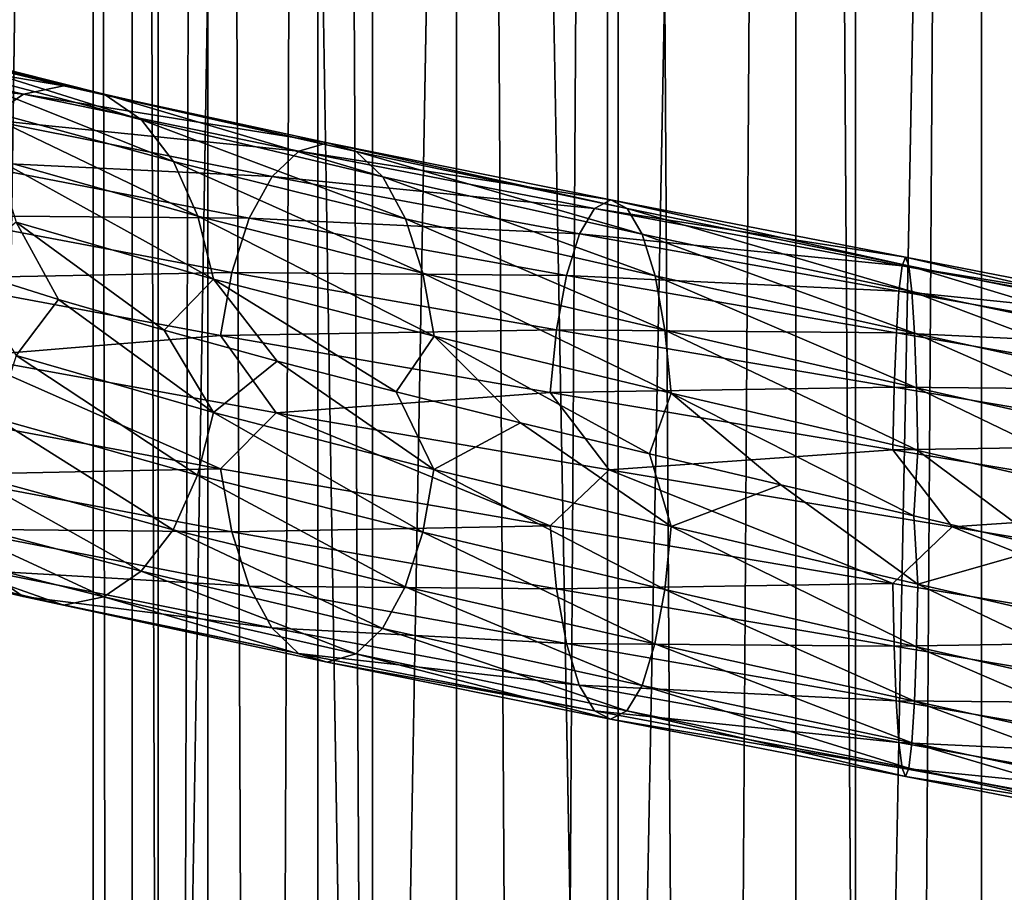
# Model space of a CAD drawing. Header units: metres. Extents: x -109 to 109, y -917 to 389.
# Tile 182 of 256: x -9.15 to 0.22, y -514.83 to -506.52. Entities that reach past the tile are written whole.
import ezdxf

# ---------------------------------------------------------------- set-up
doc = ezdxf.new("R2010")
doc.units = ezdxf.units.M
doc.layers.add('solid_24503124_XXX_01_SW0001', color=7, linetype='CONTINUOUS')
doc.layers.add('solid_24503124_XXX_01_SW0001_01', color=7, linetype='CONTINUOUS')

msp = doc.modelspace()

# ---------------------------------------------------------------- linework, layer by layer
at = {"layer": 'solid_24503124_XXX_01_SW0001'}
for points in [[(-7.834121, -410, -10.374312), (-9.606456, -535, -8.758754), (-9.607092, -410, -8.758067)], [(-9.607066, -410, 8.758096), (-9.606456, -535, 8.758754), (-7.834294, -410, 10.374181)], [(-7.834294, -410, 10.374181), (-9.606456, -535, 8.758754), (-7.834196, -535, 10.374236)], [(-7.834121, -410, -10.374312), (-7.834196, -535, -10.374236), (-9.606456, -535, -8.758754)], [(-7.834294, -410, 10.374181), (-7.834196, -535, 10.374236), (-5.795265, -535, 11.636799)], [(-7.834294, -410, 10.374181), (-5.795265, -535, 11.636799), (-5.794521, -410, 11.637158)], [(-5.794586, -410, -11.637126), (-5.795265, -535, -11.636799), (-7.834196, -535, -10.374236)], [(-5.794586, -410, -11.637126), (-7.834196, -535, -10.374236), (-7.834121, -410, -10.374312)], [(-5.794521, -410, 11.637158), (-5.795265, -535, 11.636799), (-3.557269, -535, 12.503851)], [(-3.557472, -410, -12.503769), (-3.557269, -535, -12.503851), (-5.795265, -535, -11.636799)], [(-3.557472, -410, -12.503769), (-5.795265, -535, -11.636799), (-5.794586, -410, -11.637126)], [(-5.794521, -410, 11.637158), (-3.557269, -535, 12.503851), (-3.557692, -410, 12.503706)], [(-3.557692, -410, 12.503706), (-3.557269, -535, 12.503851), (-1.199402, -410, 12.944548)], [(-1.199508, -410, -12.944538), (-3.557269, -535, -12.503851), (-3.557472, -410, -12.503769)], [(-1.199402, -410, 12.944548), (-3.557269, -535, 12.503851), (-1.198704, -535, 12.944597)], [(-1.199508, -410, -12.944538), (-1.198704, -535, -12.944597), (-3.557269, -535, -12.503851)], [(1.19961, -410, -12.944529), (-1.198704, -535, -12.944597), (-1.199508, -410, -12.944538)], [(1.19961, -410, -12.944529), (1.198704, -535, -12.944597), (-1.198704, -535, -12.944597)], [(-8.453436, -701, -399.111511), (-8.453425, -437, -399.111481), (-8.453425, -437, -400.888519)], [(-8.453436, -701, -400.888489), (-8.453436, -701, -399.111511), (-8.453425, -437, -400.888519)], [(-8.083981, -701, -402.626648), (-8.453436, -701, -400.888489), (-8.453425, -437, -400.888519)], [(-8.453436, -701, -399.111511), (-8.083981, -701, -397.373352), (-8.453425, -437, -399.111481)], [(-8.083981, -701, -402.626648), (-8.453425, -437, -400.888519), (-8.083978, -437, -402.626648)], [(-8.083981, -701, -397.373352), (-8.083978, -437, -397.373352), (-8.453425, -437, -399.111481)], [(-8.083981, -701, -402.626648), (-8.083978, -437, -402.626648), (-7.361266, -437, -404.249908)], [(-7.361216, -701, -404.25), (-8.083981, -701, -402.626648), (-7.361266, -437, -404.249908)], [(-8.083981, -701, -397.373352), (-7.361216, -701, -395.75), (-8.083978, -437, -397.373352)], [(-7.361216, -701, -395.75), (-7.361266, -437, -395.750092), (-8.083978, -437, -397.373352)], [(-7.361216, -701, -404.25), (-7.361266, -437, -404.249908), (-6.316738, -437, -405.687592)], [(-6.316731, -701, -394.312378), (-6.316738, -437, -394.312408), (-7.361266, -437, -395.750092)], [(-7.361216, -701, -395.75), (-6.316731, -701, -394.312378), (-7.361266, -437, -395.750092)], [(-6.316731, -701, -405.687622), (-7.361216, -701, -404.25), (-6.316738, -437, -405.687592)], [(-4.996175, -701, -406.876648), (-6.316738, -437, -405.687592), (-4.996158, -437, -406.876648)], [(-4.996175, -701, -406.876648), (-6.316731, -701, -405.687622), (-6.316738, -437, -405.687592)], [(-4.996175, -701, -393.123352), (-4.996158, -437, -393.123352), (-6.316738, -437, -394.312408)], [(-6.316731, -701, -394.312378), (-4.996175, -701, -393.123352), (-6.316738, -437, -394.312408)], [(-4.996175, -701, -406.876648), (-4.996158, -437, -406.876648), (-3.457402, -437, -407.765076)], [(-3.457262, -701, -407.765137), (-4.996175, -701, -406.876648), (-3.457402, -437, -407.765076)], [(-4.996175, -701, -393.123352), (-3.457262, -701, -392.234863), (-4.996158, -437, -393.123352)], [(-3.457262, -701, -392.234863), (-3.457402, -437, -392.234924), (-4.996158, -437, -393.123352)], [(-3.457262, -701, -407.765137), (-3.457402, -437, -407.765076), (-1.767193, -437, -408.31427)], [(-1.767249, -701, -391.68576), (-1.767193, -437, -391.68573), (-3.457402, -437, -392.234924)], [(-3.457262, -701, -392.234863), (-1.767249, -701, -391.68576), (-3.457402, -437, -392.234924)], [(-1.767249, -701, -408.31424), (-3.457262, -701, -407.765137), (-1.767193, -437, -408.31427)], [(-1.767249, -701, -408.31424), (0, -437, -408.5), (0, -701, -408.5)], [(-1.767249, -701, -408.31424), (-1.767193, -437, -408.31427), (0, -437, -408.5)], [(-1.767249, -701, -391.68576), (0, -701, -391.5), (-1.767193, -437, -391.68573)], [(-1.767193, -437, -391.68573), (0, -701, -391.5), (0, -437, -391.5)], [(1.767249, -701, -391.68576), (1.767193, -437, -391.68573), (0, -437, -391.5)], [(0, -701, -391.5), (1.767249, -701, -391.68576), (0, -437, -391.5)], [(-11.475107, -506.672577, 10.477089), (-10.985777, -506.431, 10.030317), (-9.080161, -505.905701, 11.784345)], [(-9.484612, -506.147278, 12.309245), (-11.475107, -506.672577, 10.477089), (-9.080161, -505.905701, 11.784345)], [(-10.975926, -506.606903, -11.976775), (-8.732455, -507.148254, -13.699625), (-11.45837, -506.68689, -12.503211)], [(-8.348762, -507.229858, -13.09768), (-8.732455, -507.148254, -13.699625), (-10.975926, -506.606903, -11.976775)], [(-10.493657, -506.688507, -11.450529), (-8.348762, -507.229858, -13.09768), (-10.975926, -506.606903, -11.976775)], [(-11.45837, -506.68689, -12.503211), (-9.116288, -507.228241, -14.301788), (-11.906049, -506.928467, -12.991712)], [(-8.732455, -507.148254, -13.699625), (-9.116288, -507.228241, -14.301788), (-11.45837, -506.68689, -12.503211)], [(-7.993004, -507.473053, -12.539562), (-8.348762, -507.229858, -13.09768), (-10.493657, -506.688507, -11.450529)], [(-10.046502, -506.931702, -10.9626), (-7.993004, -507.473053, -12.539562), (-10.493657, -506.688507, -11.450529)], [(-9.116288, -507.228241, -14.301788), (-9.472462, -507.469818, -14.860559), (-11.906049, -506.928467, -12.991712)], [(-7.690617, -507.870941, -12.065172), (-7.993004, -507.473053, -12.539562), (-10.046502, -506.931702, -10.9626)], [(-9.666428, -507.32962, -10.547869), (-7.690617, -507.870941, -12.065172), (-10.046502, -506.931702, -10.9626)], [(-8.732455, -507.148254, -13.699625), (-6.22403, -507.691193, -15.006138), (-9.116288, -507.228241, -14.301788)], [(-5.950553, -507.772797, -14.346786), (-6.22403, -507.691193, -15.006138), (-8.732455, -507.148254, -13.699625)], [(-8.348762, -507.229858, -13.09768), (-5.950553, -507.772797, -14.346786), (-8.732455, -507.148254, -13.699625)], [(-9.116288, -507.228241, -14.301788), (-6.497606, -507.771179, -15.66573), (-9.472462, -507.469818, -14.860559)], [(-6.22403, -507.691193, -15.006138), (-6.497606, -507.771179, -15.66573), (-9.116288, -507.228241, -14.301788)], [(-5.696989, -508.015991, -13.735441), (-5.950553, -507.772797, -14.346786), (-8.348762, -507.229858, -13.09768)], [(-7.993004, -507.473053, -12.539562), (-5.696989, -508.015991, -13.735441), (-8.348762, -507.229858, -13.09768)], [(-7.457767, -508.389709, -11.699872), (-7.690617, -507.870941, -12.065172), (-9.666428, -507.32962, -10.547869)], [(-9.373755, -507.848389, -10.228509), (-7.457767, -508.389709, -11.699872), (-9.666428, -507.32962, -10.547869)], [(-9.472462, -507.469818, -14.860559), (-6.751467, -508.012756, -16.27779), (-9.775474, -507.866302, -15.33593)], [(-6.497606, -507.771179, -15.66573), (-6.751467, -508.012756, -16.27779), (-9.472462, -507.469818, -14.860559)], [(-5.481463, -508.41391, -13.21581), (-5.696989, -508.015991, -13.735441), (-7.993004, -507.473053, -12.539562)], [(-7.690617, -507.870941, -12.065172), (-5.481463, -508.41391, -13.21581), (-7.993004, -507.473053, -12.539562)], [(-6.22403, -507.691193, -15.006138), (-3.526721, -508.235748, -15.858317), (-6.497606, -507.771179, -15.66573)], [(-3.371761, -508.317352, -15.161522), (-3.526721, -508.235748, -15.858317), (-6.22403, -507.691193, -15.006138)], [(-5.950553, -507.772797, -14.346786), (-3.371761, -508.317352, -15.161522), (-6.22403, -507.691193, -15.006138)], [(-6.497606, -507.771179, -15.66573), (-3.681738, -508.315735, -16.555367), (-6.751467, -508.012756, -16.27779)], [(-3.526721, -508.235748, -15.858317), (-3.681738, -508.315735, -16.555367), (-6.497606, -507.771179, -15.66573)], [(-3.228084, -508.560547, -14.51546), (-3.371761, -508.317352, -15.161522), (-5.950553, -507.772797, -14.346786)], [(-5.696989, -508.015991, -13.735441), (-3.228084, -508.560547, -14.51546), (-5.950553, -507.772797, -14.346786)], [(-9.775474, -507.866302, -15.33593), (-6.967438, -508.409271, -16.798494), (-10.009087, -508.384064, -15.702427)], [(-6.751467, -508.012756, -16.27779), (-6.967438, -508.409271, -16.798494), (-9.775474, -507.866302, -15.33593)], [(-7.308352, -508.988922, -11.465468), (-7.457767, -508.389709, -11.699872), (-9.373755, -507.848389, -10.228509)], [(-9.185955, -508.447571, -10.023583), (-7.308352, -508.988922, -11.465468), (-9.373755, -507.848389, -10.228509)], [(-5.3155, -508.932678, -12.815672), (-5.481463, -508.41391, -13.21581), (-7.690617, -507.870941, -12.065172)], [(-7.457767, -508.389709, -11.699872), (-5.3155, -508.932678, -12.815672), (-7.690617, -507.870941, -12.065172)], [(-6.751467, -508.012756, -16.27779), (-3.825583, -508.557312, -17.202185), (-6.967438, -508.409271, -16.798494)], [(-3.681738, -508.315735, -16.555367), (-3.825583, -508.557312, -17.202185), (-6.751467, -508.012756, -16.27779)], [(-3.105961, -508.958435, -13.966318), (-3.228084, -508.560547, -14.51546), (-5.696989, -508.015991, -13.735441)], [(-5.481463, -508.41391, -13.21581), (-3.105961, -508.958435, -13.966318), (-5.696989, -508.015991, -13.735441)], [(-3.526721, -508.235748, -15.858317), (-0.722971, -508.781921, -16.229958), (-3.681738, -508.315735, -16.555367)], [(-0.691205, -508.863525, -15.516832), (-0.722971, -508.781921, -16.229958), (-3.526721, -508.235748, -15.858317)], [(-3.371761, -508.317352, -15.161522), (-0.691205, -508.863525, -15.516832), (-3.526721, -508.235748, -15.858317)], [(-10.009087, -508.384064, -15.702427), (-7.133945, -508.927032, -17.199944), (-10.159404, -508.982666, -15.938246)], [(-6.967438, -508.409271, -16.798494), (-7.133945, -508.927032, -17.199944), (-10.009087, -508.384064, -15.702427)], [(-5.209005, -509.53186, -12.558913), (-5.3155, -508.932678, -12.815672), (-7.457767, -508.389709, -11.699872)], [(-7.308352, -508.988922, -11.465468), (-5.209005, -509.53186, -12.558913), (-7.457767, -508.389709, -11.699872)], [(-3.681738, -508.315735, -16.555367), (-0.754749, -508.861908, -16.94334), (-3.825583, -508.557312, -17.202185)], [(-0.722971, -508.781921, -16.229958), (-0.754749, -508.861908, -16.94334), (-3.681738, -508.315735, -16.555367)], [(-0.661751, -509.106689, -14.85563), (-0.691205, -508.863525, -15.516832), (-3.371761, -508.317352, -15.161522)], [(-3.228084, -508.560547, -14.51546), (-0.661751, -509.106689, -14.85563), (-3.371761, -508.317352, -15.161522)], [(-9.185955, -508.447571, -10.023583), (-9.710628, -508.890594, -9.377696), (-8.783282, -509.183167, -10.250881)], [(-9.185955, -508.447571, -10.023583), (-8.783282, -509.183167, -10.250881), (-7.77756, -509.47641, -11.033789)], [(-9.185955, -508.447571, -10.023583), (-7.77756, -509.47641, -11.033789), (-7.308352, -508.988922, -11.465468)], [(-6.967438, -508.409271, -16.798494), (-3.947958, -508.953796, -17.75246), (-7.133945, -508.927032, -17.199944)], [(-3.825583, -508.557312, -17.202185), (-3.947958, -508.953796, -17.75246), (-6.967438, -508.409271, -16.798494)], [(-3.011921, -509.477203, -13.543457), (-3.105961, -508.958435, -13.966318), (-5.481463, -508.41391, -13.21581)], [(-5.3155, -508.932678, -12.815672), (-3.011921, -509.477203, -13.543457), (-5.481463, -508.41391, -13.21581)], [(-3.825583, -508.557312, -17.202185), (-0.784237, -509.103485, -17.605318), (-3.947958, -508.953796, -17.75246)], [(-0.754749, -508.861908, -16.94334), (-0.784237, -509.103485, -17.605318), (-3.825583, -508.557312, -17.202185)], [(-0.636716, -509.504608, -14.293619), (-0.661751, -509.106689, -14.85563), (-3.228084, -508.560547, -14.51546)], [(-3.105961, -508.958435, -13.966318), (-0.636716, -509.504608, -14.293619), (-3.228084, -508.560547, -14.51546)], [(-0.754749, -508.861908, -16.94334), (2.195554, -509.409668, -16.816803), (-0.784237, -509.103485, -17.605318)], [(-0.722971, -508.781921, -16.229958), (2.103112, -509.329681, -16.108747), (-0.754749, -508.861908, -16.94334)], [(2.103112, -509.329681, -16.108747), (2.195554, -509.409668, -16.816803), (-0.754749, -508.861908, -16.94334)], [(2.010704, -509.411285, -15.400948), (2.103112, -509.329681, -16.108747), (-0.722971, -508.781921, -16.229958)], [(-0.691205, -508.863525, -15.516832), (2.010704, -509.411285, -15.400948), (-0.722971, -508.781921, -16.229958)], [(-7.133945, -508.927032, -17.199944), (-7.241083, -509.525604, -17.458254), (-10.159404, -508.982666, -15.938246)], [(-9.187255, -509.718018, -10.025002), (-8.783282, -509.183167, -10.250881), (-9.710628, -508.890594, -9.377696)], [(-7.133945, -508.927032, -17.199944), (-4.042306, -509.471558, -18.176706), (-7.241083, -509.525604, -17.458254)], [(-3.947958, -508.953796, -17.75246), (-4.042306, -509.471558, -18.176706), (-7.133945, -508.927032, -17.199944)], [(-2.951578, -510.076416, -13.272118), (-3.011921, -509.477203, -13.543457), (-5.3155, -508.932678, -12.815672)], [(-5.209005, -509.53186, -12.558913), (-2.951578, -510.076416, -13.272118), (-5.3155, -508.932678, -12.815672)], [(-3.947958, -508.953796, -17.75246), (-0.809324, -509.499969, -18.168489), (-4.042306, -509.471558, -18.176706)], [(-0.784237, -509.103485, -17.605318), (-0.809324, -509.499969, -18.168489), (-3.947958, -508.953796, -17.75246)], [(1.925024, -509.654449, -14.744683), (2.010704, -509.411285, -15.400948), (-0.691205, -508.863525, -15.516832)], [(-0.661751, -509.106689, -14.85563), (1.925024, -509.654449, -14.744683), (-0.691205, -508.863525, -15.516832)], [(-10.159404, -508.982666, -15.938246), (-7.241083, -509.525604, -17.458254), (-9.663653, -509.726501, -16.358803)], [(-7.308352, -508.988922, -11.465468), (-7.77756, -509.47641, -11.033789), (-6.703964, -509.769806, -11.71778)], [(-7.308352, -508.988922, -11.465468), (-6.703964, -509.769806, -11.71778), (-5.571204, -510.063446, -12.29642)], [(-7.308352, -508.988922, -11.465468), (-5.571204, -510.063446, -12.29642), (-5.209005, -509.53186, -12.558913)], [(-0.617438, -510.023376, -13.860848), (-0.636716, -509.504608, -14.293619), (-3.105961, -508.958435, -13.966318)], [(-3.011921, -509.477203, -13.543457), (-0.617438, -510.023376, -13.860848), (-3.105961, -508.958435, -13.966318)], [(-0.784237, -509.103485, -17.605318), (2.281335, -509.651245, -17.473837), (-0.809324, -509.499969, -18.168489)], [(2.195554, -509.409668, -16.816803), (2.281335, -509.651245, -17.473837), (-0.784237, -509.103485, -17.605318)], [(1.852198, -510.052368, -14.186871), (1.925024, -509.654449, -14.744683), (-0.661751, -509.106689, -14.85563)], [(-0.636716, -509.504608, -14.293619), (1.852198, -510.052368, -14.186871), (-0.661751, -509.106689, -14.85563)], [(-9.187255, -509.718018, -10.025002), (-7.309387, -510.259369, -11.467092), (-8.783282, -509.183167, -10.250881)], [(-7.309387, -510.259369, -11.467092), (-7.77756, -509.47641, -11.033789), (-8.783282, -509.183167, -10.250881)], [(-7.309387, -510.259369, -11.467092), (-6.703964, -509.769806, -11.71778), (-7.77756, -509.47641, -11.033789)], [(-4.042306, -509.471558, -18.176706), (-4.103014, -510.07016, -18.449684), (-7.241083, -509.525604, -17.458254)], [(-4.042306, -509.471558, -18.176706), (-0.828665, -510.017731, -18.602678), (-4.103014, -510.07016, -18.449684)], [(-0.809324, -509.499969, -18.168489), (-0.828665, -510.017731, -18.602678), (-4.042306, -509.471558, -18.176706)], [(-0.605068, -510.622589, -13.58315), (-0.617438, -510.023376, -13.860848), (-3.011921, -509.477203, -13.543457)], [(-2.951578, -510.076416, -13.272118), (-0.605068, -510.622589, -13.58315), (-3.011921, -509.477203, -13.543457)], [(-0.809324, -509.499969, -18.168489), (2.354311, -510.047729, -18.032801), (-0.828665, -510.017731, -18.602678)], [(2.281335, -509.651245, -17.473837), (2.354311, -510.047729, -18.032801), (-0.809324, -509.499969, -18.168489)], [(1.796118, -510.571136, -13.757332), (1.852198, -510.052368, -14.186871), (-0.636716, -509.504608, -14.293619)], [(-0.617438, -510.023376, -13.860848), (1.796118, -510.571136, -13.757332), (-0.636716, -509.504608, -14.293619)], [(-7.241083, -509.525604, -17.458254), (-6.710399, -510.264374, -17.774435), (-9.663653, -509.726501, -16.358803)], [(-7.241083, -509.525604, -17.458254), (-4.103014, -510.07016, -18.449684), (-6.710399, -510.264374, -17.774435)], [(-5.209005, -509.53186, -12.558913), (-5.571204, -510.063446, -12.29642), (-4.385475, -510.358368, -12.76694)], [(-5.209005, -509.53186, -12.558913), (-4.385475, -510.358368, -12.76694), (-3.159623, -510.654022, -13.124377)], [(-5.209005, -509.53186, -12.558913), (-3.159623, -510.654022, -13.124377), (-2.951578, -510.076416, -13.272118)], [(-9.663653, -509.726501, -16.358803), (-7.24182, -510.796051, -17.460032), (-10.160438, -510.253113, -15.939869)], [(-9.663653, -509.726501, -16.358803), (-6.710399, -510.264374, -17.774435), (-7.24182, -510.796051, -17.460032)], [(-9.376189, -510.31662, -10.231165), (-7.459703, -510.857971, -11.70291), (-9.187255, -509.718018, -10.025002)], [(-7.459703, -510.857971, -11.70291), (-7.309387, -510.259369, -11.467092), (-9.187255, -509.718018, -10.025002)], [(-7.309387, -510.259369, -11.467092), (-5.209743, -510.802307, -12.560691), (-6.703964, -509.769806, -11.71778)], [(-5.209743, -510.802307, -12.560691), (-5.571204, -510.063446, -12.29642), (-6.703964, -509.769806, -11.71778)], [(-4.103014, -510.07016, -18.449684), (-3.541133, -510.80661, -18.666618), (-6.710399, -510.264374, -17.774435)], [(-5.209743, -510.802307, -12.560691), (-4.385475, -510.358368, -12.76694), (-5.571204, -510.063446, -12.29642)], [(-0.828665, -510.017731, -18.602678), (-0.84111, -510.616333, -18.882053), (-4.103014, -510.07016, -18.449684)], [(-4.103014, -510.07016, -18.449684), (-0.84111, -510.616333, -18.882053), (-3.541133, -510.80661, -18.666618)], [(-2.951578, -510.076416, -13.272118), (-3.159623, -510.654022, -13.124377), (-1.909495, -510.94928, -13.364206)], [(-2.951578, -510.076416, -13.272118), (-1.909495, -510.94928, -13.364206), (-0.643423, -511.244751, -13.484397)], [(-2.951578, -510.076416, -13.272118), (-0.643423, -511.244751, -13.484397), (-0.605068, -510.622589, -13.58315)], [(-0.828665, -510.017731, -18.602678), (2.410575, -510.565491, -18.463749), (-0.84111, -510.616333, -18.882053)], [(2.354311, -510.047729, -18.032801), (2.410575, -510.565491, -18.463749), (-0.828665, -510.017731, -18.602678)], [(1.760134, -511.170349, -13.481708), (1.796118, -510.571136, -13.757332), (-0.617438, -510.023376, -13.860848)], [(-0.605068, -510.622589, -13.58315), (1.760134, -511.170349, -13.481708), (-0.617438, -510.023376, -13.860848)], [(-10.160438, -510.253113, -15.939869), (-7.24182, -510.796051, -17.460032), (-10.011024, -510.852325, -15.705465)], [(-7.459703, -510.857971, -11.70291), (-5.31688, -511.400909, -12.819), (-7.309387, -510.259369, -11.467092)], [(-5.31688, -511.400909, -12.819), (-5.209743, -510.802307, -12.560691), (-7.309387, -510.259369, -11.467092)], [(-6.710399, -510.264374, -17.774435), (-4.103432, -511.340607, -18.451563), (-7.24182, -510.796051, -17.460032)], [(-6.710399, -510.264374, -17.774435), (-3.541133, -510.80661, -18.666618), (-4.103432, -511.340607, -18.451563)], [(-9.669822, -510.834381, -10.551572), (-7.693317, -511.375732, -12.069407), (-9.376189, -510.31662, -10.231165)], [(-7.693317, -511.375732, -12.069407), (-7.459703, -510.857971, -11.70291), (-9.376189, -510.31662, -10.231165)], [(-5.209743, -510.802307, -12.560691), (-2.951996, -511.346863, -13.273996), (-4.385475, -510.358368, -12.76694)], [(-2.951996, -511.346863, -13.273996), (-3.159623, -510.654022, -13.124377), (-4.385475, -510.358368, -12.76694)], [(-0.84111, -510.616333, -18.882053), (-0.278172, -511.348419, -18.997284), (-3.541133, -510.80661, -18.666618)], [(2.410575, -510.565491, -18.463749), (2.446777, -511.164093, -18.741037), (-0.84111, -510.616333, -18.882053)], [(-0.84111, -510.616333, -18.882053), (2.446777, -511.164093, -18.741037), (-0.278172, -511.348419, -18.997284)], [(-2.951996, -511.346863, -13.273996), (-1.909495, -510.94928, -13.364206), (-3.159623, -510.654022, -13.124377)], [(-7.24182, -510.796051, -17.460032), (-7.135326, -511.395264, -17.203272), (-10.011024, -510.852325, -15.705465)], [(-7.24182, -510.796051, -17.460032), (-4.103432, -511.340607, -18.451563), (-7.135326, -511.395264, -17.203272)], [(-5.31688, -511.400909, -12.819), (-3.012703, -511.945465, -13.546974), (-5.209743, -510.802307, -12.560691)], [(-3.012703, -511.945465, -13.546974), (-2.951996, -511.346863, -13.273996), (-5.209743, -510.802307, -12.560691)], [(-3.541133, -510.80661, -18.666618), (-0.841196, -511.88678, -18.883976), (-4.103432, -511.340607, -18.451563)], [(-3.541133, -510.80661, -18.666618), (-0.278172, -511.348419, -18.997284), (-0.841196, -511.88678, -18.883976)], [(-10.05068, -511.230865, -10.96716), (-7.996329, -511.772217, -12.544778), (-9.669822, -510.834381, -10.551572)], [(-10.011024, -510.852325, -15.705465), (-7.135326, -511.395264, -17.203272), (-9.778173, -511.371094, -15.340166)], [(-7.996329, -511.772217, -12.544778), (-7.693317, -511.375732, -12.069407), (-9.669822, -510.834381, -10.551572)], [(-7.693317, -511.375732, -12.069407), (-5.483388, -511.918671, -13.220449), (-7.459703, -510.857971, -11.70291)], [(-5.483388, -511.918671, -13.220449), (-5.31688, -511.400909, -12.819), (-7.459703, -510.857971, -11.70291)], [(-2.951996, -511.346863, -13.273996), (-0.605153, -511.893036, -13.585073), (-1.909495, -510.94928, -13.364206)], [(-0.605153, -511.893036, -13.585073), (-0.643423, -511.244751, -13.484397), (-1.909495, -510.94928, -13.364206)], [(2.446777, -511.164093, -18.741037), (3.003542, -511.893494, -18.760191), (-0.278172, -511.348419, -18.997284)], [(-10.49836, -511.472443, -11.455661), (-8.352503, -512.013794, -13.103549), (-10.05068, -511.230865, -10.96716)], [(-8.352503, -512.013794, -13.103549), (-7.996329, -511.772217, -12.544778), (-10.05068, -511.230865, -10.96716)], [(-0.605153, -511.893036, -13.585073), (0.630337, -511.541107, -13.484468), (-0.643423, -511.244751, -13.484397)], [(-9.778173, -511.371094, -15.340166), (-6.969363, -511.914032, -16.803135), (-9.475786, -511.768982, -14.865776)], [(-7.135326, -511.395264, -17.203272), (-6.969363, -511.914032, -16.803135), (-9.778173, -511.371094, -15.340166)], [(-7.996329, -511.772217, -12.544778), (-5.699358, -512.315186, -13.741155), (-7.693317, -511.375732, -12.069407)], [(-5.699358, -512.315186, -13.741155), (-5.483388, -511.918671, -13.220449), (-7.693317, -511.375732, -12.069407)], [(-4.103432, -511.340607, -18.451563), (-4.043089, -511.939819, -18.180223), (-7.135326, -511.395264, -17.203272)], [(-4.103432, -511.340607, -18.451563), (-0.841196, -511.88678, -18.883976), (-4.043089, -511.939819, -18.180223)], [(-3.012703, -511.945465, -13.546974), (-0.617598, -512.491638, -13.864448), (-2.951996, -511.346863, -13.273996)], [(-0.617598, -512.491638, -13.864448), (-0.605153, -511.893036, -13.585073), (-2.951996, -511.346863, -13.273996)], [(-0.278172, -511.348419, -18.997284), (2.447026, -512.434509, -18.742945), (-0.841196, -511.88678, -18.883976)], [(-11.463073, -511.470825, -12.508342), (-9.120029, -512.012207, -14.307658), (-10.980803, -511.552429, -11.982097)], [(-9.475786, -511.768982, -14.865776), (-9.120029, -512.012207, -14.307658), (-11.463073, -511.470825, -12.508342)], [(-10.980803, -511.552429, -11.982097), (-8.736335, -512.093811, -13.705712), (-10.49836, -511.472443, -11.455661)], [(-8.736335, -512.093811, -13.705712), (-8.352503, -512.013794, -13.103549), (-10.49836, -511.472443, -11.455661)], [(-7.135326, -511.395264, -17.203272), (-4.043089, -511.939819, -18.180223), (-6.969363, -511.914032, -16.803135)], [(-5.483388, -511.918671, -13.220449), (-3.107051, -512.463257, -13.971222), (-5.31688, -511.400909, -12.819)], [(-3.107051, -512.463257, -13.971222), (-3.012703, -511.945465, -13.546974), (-5.31688, -511.400909, -12.819)], [(-9.120029, -512.012207, -14.307658), (-8.736335, -512.093811, -13.705712), (-10.980803, -511.552429, -11.982097)], [(-9.475786, -511.768982, -14.865776), (-6.753837, -512.311951, -16.283503), (-9.120029, -512.012207, -14.307658)], [(-6.969363, -511.914032, -16.803135), (-6.753837, -512.311951, -16.283503), (-9.475786, -511.768982, -14.865776)], [(-8.352503, -512.013794, -13.103549), (-5.95322, -512.556763, -14.353215), (-7.996329, -511.772217, -12.544778)], [(-5.95322, -512.556763, -14.353215), (-5.699358, -512.315186, -13.741155), (-7.996329, -511.772217, -12.544778)], [(-6.969363, -511.914032, -16.803135), (-3.949049, -512.458557, -17.757362), (-6.753837, -512.311951, -16.283503)], [(-4.043089, -511.939819, -18.180223), (-3.949049, -512.458557, -17.757362), (-6.969363, -511.914032, -16.803135)], [(-5.699358, -512.315186, -13.741155), (-3.229427, -512.859741, -14.521498), (-5.483388, -511.918671, -13.220449)], [(-3.229427, -512.859741, -14.521498), (-3.107051, -512.463257, -13.971222), (-5.483388, -511.918671, -13.220449)], [(-0.841196, -511.88678, -18.883976), (-0.828825, -512.485962, -18.606277), (-4.043089, -511.939819, -18.180223)], [(-4.043089, -511.939819, -18.180223), (-0.828825, -512.485962, -18.606277), (-3.949049, -512.458557, -17.757362)], [(-3.107051, -512.463257, -13.971222), (-0.63694, -513.009399, -14.298637), (-3.012703, -511.945465, -13.546974)], [(-0.63694, -513.009399, -14.298637), (-0.617598, -512.491638, -13.864448), (-3.012703, -511.945465, -13.546974)], [(-0.841196, -511.88678, -18.883976), (2.447026, -512.434509, -18.742945), (-0.828825, -512.485962, -18.606277)], [(-0.617598, -512.491638, -13.864448), (1.796585, -513.039368, -13.760904), (-0.605153, -511.893036, -13.585073)], [(1.796585, -513.039368, -13.760904), (1.760383, -512.440796, -13.483616), (-0.605153, -511.893036, -13.585073)], [(-9.120029, -512.012207, -14.307658), (-6.500272, -512.555115, -15.672158), (-8.736335, -512.093811, -13.705712)], [(-6.753837, -512.311951, -16.283503), (-6.500272, -512.555115, -15.672158), (-9.120029, -512.012207, -14.307658)], [(-8.736335, -512.093811, -13.705712), (-6.226796, -512.636719, -15.012806), (-8.352503, -512.013794, -13.103549)], [(-6.226796, -512.636719, -15.012806), (-5.95322, -512.556763, -14.353215), (-8.352503, -512.013794, -13.103549)], [(-6.500272, -512.555115, -15.672158), (-6.226796, -512.636719, -15.012806), (-8.736335, -512.093811, -13.705712)], [(-6.753837, -512.311951, -16.283503), (-3.826926, -512.856506, -17.208221), (-6.500272, -512.555115, -15.672158)], [(-3.949049, -512.458557, -17.757362), (-3.826926, -512.856506, -17.208221), (-6.753837, -512.311951, -16.283503)], [(-5.95322, -512.556763, -14.353215), (-3.373272, -513.101318, -15.168316), (-5.699358, -512.315186, -13.741155)], [(-3.373272, -513.101318, -15.168316), (-3.229427, -512.859741, -14.521498), (-5.699358, -512.315186, -13.741155)], [(-3.949049, -512.458557, -17.757362), (-0.809547, -513.004761, -18.173508), (-3.826926, -512.856506, -17.208221)], [(-0.828825, -512.485962, -18.606277), (-0.809547, -513.004761, -18.173508), (-3.949049, -512.458557, -17.757362)], [(-3.229427, -512.859741, -14.521498), (-0.662026, -513.405884, -14.861809), (-3.107051, -512.463257, -13.971222)], [(-0.662026, -513.405884, -14.861809), (-0.63694, -513.009399, -14.298637), (-3.107051, -512.463257, -13.971222)], [(2.447026, -512.434509, -18.742945), (2.411041, -513.033752, -18.467321), (-0.828825, -512.485962, -18.606277)], [(-0.828825, -512.485962, -18.606277), (2.411041, -513.033752, -18.467321), (-0.809547, -513.004761, -18.173508)], [(-0.63694, -513.009399, -14.298637), (1.852848, -513.557129, -14.191851), (-0.617598, -512.491638, -13.864448)], [(1.852848, -513.557129, -14.191851), (1.796585, -513.039368, -13.760904), (-0.617598, -512.491638, -13.864448)], [(-6.500272, -512.555115, -15.672158), (-3.683249, -513.09967, -16.56216), (-6.226796, -512.636719, -15.012806)], [(-3.826926, -512.856506, -17.208221), (-3.683249, -513.09967, -16.56216), (-6.500272, -512.555115, -15.672158)], [(-6.226796, -512.636719, -15.012806), (-3.528289, -513.181274, -15.865364), (-5.95322, -512.556763, -14.353215)], [(-3.528289, -513.181274, -15.865364), (-3.373272, -513.101318, -15.168316), (-5.95322, -512.556763, -14.353215)], [(-3.683249, -513.09967, -16.56216), (-3.528289, -513.181274, -15.865364), (-6.226796, -512.636719, -15.012806)], [(-3.826926, -512.856506, -17.208221), (-0.784512, -513.402649, -17.611496), (-3.683249, -513.09967, -16.56216)], [(-0.809547, -513.004761, -18.173508), (-0.784512, -513.402649, -17.611496), (-3.826926, -512.856506, -17.208221)], [(-3.373272, -513.101318, -15.168316), (-0.691514, -513.647461, -15.523786), (-3.229427, -512.859741, -14.521498)], [(-0.691514, -513.647461, -15.523786), (-0.662026, -513.405884, -14.861809), (-3.229427, -512.859741, -14.521498)], [(-0.809547, -513.004761, -18.173508), (2.354962, -513.55249, -18.037783), (-0.784512, -513.402649, -17.611496)], [(2.411041, -513.033752, -18.467321), (2.354962, -513.55249, -18.037783), (-0.809547, -513.004761, -18.173508)], [(-0.662026, -513.405884, -14.861809), (1.925825, -513.953613, -14.750816), (-0.63694, -513.009399, -14.298637)], [(1.925825, -513.953613, -14.750816), (1.852848, -513.557129, -14.191851), (-0.63694, -513.009399, -14.298637)], [(-3.683249, -513.09967, -16.56216), (-0.755059, -513.645813, -16.950294), (-3.528289, -513.181274, -15.865364)], [(-0.784512, -513.402649, -17.611496), (-0.755059, -513.645813, -16.950294), (-3.683249, -513.09967, -16.56216)], [(-3.528289, -513.181274, -15.865364), (-0.723292, -513.727417, -16.237169), (-3.373272, -513.101318, -15.168316)], [(-0.723292, -513.727417, -16.237169), (-0.691514, -513.647461, -15.523786), (-3.373272, -513.101318, -15.168316)], [(-0.755059, -513.645813, -16.950294), (-0.723292, -513.727417, -16.237169), (-3.528289, -513.181274, -15.865364)], [(-0.784512, -513.402649, -17.611496), (2.282135, -513.950378, -17.479969), (-0.755059, -513.645813, -16.950294)], [(2.354962, -513.55249, -18.037783), (2.282135, -513.950378, -17.479969), (-0.784512, -513.402649, -17.611496)], [(-0.691514, -513.647461, -15.523786), (2.011605, -514.19519, -15.407849), (-0.662026, -513.405884, -14.861809)], [(2.011605, -514.19519, -15.407849), (1.925825, -513.953613, -14.750816), (-0.662026, -513.405884, -14.861809)], [(-0.755059, -513.645813, -16.950294), (2.196455, -514.193604, -16.823704), (-0.723292, -513.727417, -16.237169)], [(2.282135, -513.950378, -17.479969), (2.196455, -514.193604, -16.823704), (-0.755059, -513.645813, -16.950294)], [(-0.723292, -513.727417, -16.237169), (2.104047, -514.275208, -16.115906), (-0.691514, -513.647461, -15.523786)], [(2.196455, -514.193604, -16.823704), (2.104047, -514.275208, -16.115906), (-0.723292, -513.727417, -16.237169)], [(2.104047, -514.275208, -16.115906), (2.011605, -514.19519, -15.407849), (-0.691514, -513.647461, -15.523786)]]:
    msp.add_3dface(points, dxfattribs=at)
at = {"layer": 'solid_24503124_XXX_01_SW0001_01'}
for points in [[(-1.199402, -410, 12.944548), (-1.198704, -535, 12.944597), (1.198704, -535, 12.944597)], [(-1.199402, -410, 12.944548), (1.198704, -535, 12.944597), (1.199402, -410, 12.944548)], [(0, -701, -408.5), (0, -437, -408.5), (1.767193, -437, -408.31427)], [(1.767249, -701, -408.31424), (0, -701, -408.5), (1.767193, -437, -408.31427)], [(-0.605068, -510.622589, -13.58315), (-0.643423, -511.244751, -13.484397), (0.630337, -511.541107, -13.484468)], [(-0.605068, -510.622589, -13.58315), (0.630337, -511.541107, -13.484468), (1.760134, -511.170349, -13.481708)], [(-0.278172, -511.348419, -18.997284), (3.003542, -511.893494, -18.760191), (2.447026, -512.434509, -18.742945)], [(-0.605153, -511.893036, -13.585073), (1.760383, -512.440796, -13.483616), (0.630337, -511.541107, -13.484468)]]:
    msp.add_3dface(points, dxfattribs=at)

doc.saveas('drawing.dxf')
